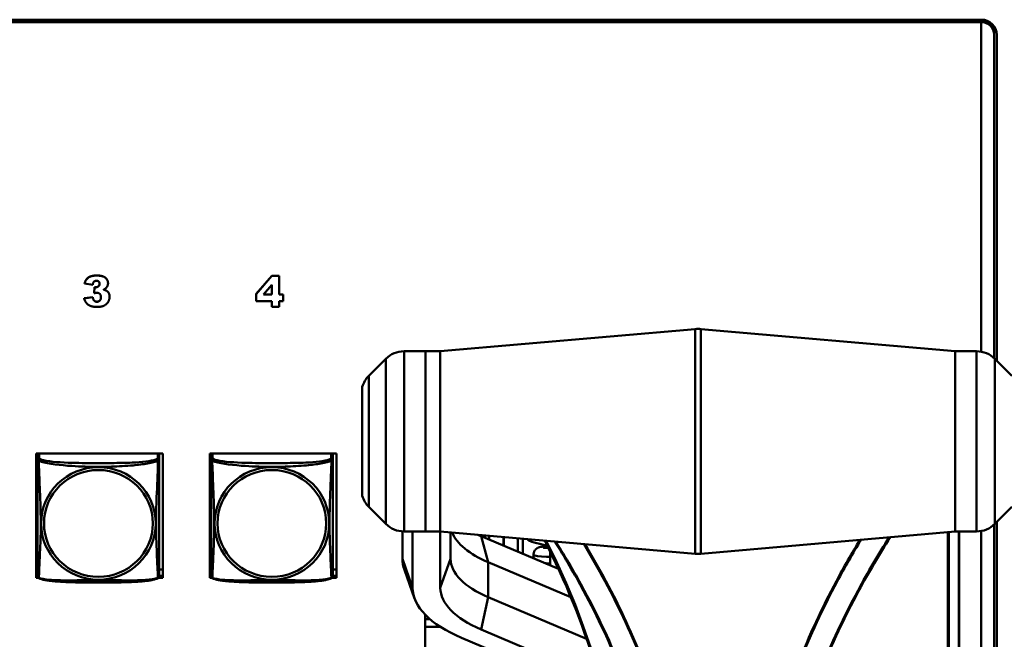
# Model space of a CAD drawing. Header units: inches. Extents: x 0.8 to 72.9, y -7.8 to 49.3.
# Tile 215 of 256: x 62.5 to 66.4, y 8.1 to 10.5. Entities that reach past the tile are written whole.
import ezdxf

# ---------------------------------------------------------------- set-up
doc = ezdxf.new("R2010")
doc.units = ezdxf.units.IN
doc.header["$MEASUREMENT"] = 0
doc.layers.add('Visible Edges(ROSSANSI)', color=7, linetype='Continuous', lineweight=50)
doc.layers.add('Visible Tangent Edges(ROSSANSI)', color=7, linetype='Continuous', lineweight=50)

msp = doc.modelspace()

# ---------------------------------------------------------------- linework, layer by layer
at = {"layer": 'Visible Edges(ROSSANSI)'}
for p, q in [((53.6258, 10.4736), (66.2836, 10.4736)), ((66.2836, 10.4733), (53.6258, 10.4733)), ((66.2836, 10.4676), (53.6258, 10.4676)), ((53.6259, 10.477), (66.2836, 10.477)), ((66.2836, 10.4679), (66.2836, 10.4676)), ((66.2836, 9.1868), (66.2836, 10.4676)), ((66.3336, 10.4418), (66.3336, 10.4242)), ((66.3336, 10.4245), (66.3336, 10.4188)), ((66.3336, 10.4188), (66.3336, 9.1614)), ((66.3436, 10.4181), (66.3436, 9.1515)), ((62.7993, 9.4527), (62.7993, 9.4523)), ((62.7993, 9.4523), (62.8308, 9.4468)), ((62.8904, 9.453), (62.8904, 9.4527)), ((63.4662, 9.4113), (63.5269, 9.4822)), ((63.5269, 9.4818), (63.4662, 9.4109)), ((63.5269, 9.4822), (63.556, 9.4822)), ((63.5269, 9.4822), (63.5269, 9.4818)), ((63.556, 9.4818), (63.5269, 9.4818)), ((63.556, 9.4822), (63.556, 9.4818)), ((63.556, 9.4093), (63.556, 9.4818)), ((62.8362, 9.4143), (62.838, 9.4377)), ((62.838, 9.4374), (62.8362, 9.4139)), ((62.8362, 9.4143), (62.8362, 9.4139)), ((62.838, 9.4377), (62.838, 9.4374)), ((63.4948, 9.4093), (63.5269, 9.4465)), ((63.5269, 9.4465), (63.5269, 9.4093)), ((62.7974, 9.3944), (62.8308, 9.3987)), ((62.8308, 9.3983), (62.7974, 9.394)), ((62.7974, 9.3944), (62.7974, 9.394)), ((62.8308, 9.3987), (62.8308, 9.3983)), ((62.8965, 9.4008), (62.8965, 9.4004)), ((63.4662, 9.4113), (63.4662, 9.4109)), ((63.4662, 9.4109), (63.4662, 9.3839)), ((63.4662, 9.3839), (63.5269, 9.3839)), ((63.5269, 9.4093), (63.4948, 9.4093)), ((63.4951, 9.4097), (63.5269, 9.4097)), ((63.5269, 9.3839), (63.5269, 9.3619)), ((63.556, 9.4097), (63.571, 9.4097)), ((63.571, 9.4093), (63.556, 9.4093)), ((63.556, 9.3839), (63.571, 9.3839)), ((63.556, 9.3619), (63.556, 9.3839)), ((63.571, 9.4097), (63.571, 9.4093)), ((63.571, 9.3839), (63.571, 9.4093)), ((63.5269, 9.3619), (63.556, 9.3619)), ((64.1816, 9.1885), (65.1723, 9.2749)), ((66.1816, 9.1885), (65.194, 9.2749)), ((64.1241, 9.1885), (64.0405, 9.1885)), ((64.1241, 8.4885), (64.1241, 9.1885)), ((64.1241, 8.4885), (64.1241, 9.1885)), ((64.1816, 9.1885), (64.1241, 9.1885)), ((64.1816, 9.1885), (64.1816, 8.4885)), ((64.1816, 8.4885), (64.1816, 9.1885)), ((66.1816, 9.1885), (66.1816, 8.4885)), ((66.1816, 9.1885), (66.1816, 8.4885)), ((66.1816, 9.1885), (66.2652, 9.1885)), ((63.9034, 9.0928), (63.9698, 9.1592)), ((66.4023, 9.0928), (66.3359, 9.1592)), ((63.8783, 9.0506), (63.8783, 8.6263)), ((62.6113, 8.3083), (62.6113, 8.7908)), ((62.6113, 8.7908), (63.1028, 8.7908)), ((62.6168, 8.7861), (62.6168, 8.7908)), ((62.6168, 8.786), (62.6168, 8.7683)), ((63.0893, 8.7908), (63.0893, 8.786)), ((63.0893, 8.7683), (63.0893, 8.786)), ((63.1028, 8.7908), (63.1028, 8.3083)), ((63.2863, 8.3083), (63.2863, 8.7908)), ((63.2863, 8.7908), (63.7778, 8.7908)), ((63.2908, 8.7861), (63.2908, 8.7908)), ((63.2908, 8.786), (63.2908, 8.7683)), ((63.7633, 8.7908), (63.7633, 8.786)), ((63.7633, 8.7683), (63.7633, 8.786)), ((63.7778, 8.7908), (63.7778, 8.3083)), ((63.9034, 8.5842), (63.9698, 8.5178)), ((66.4023, 8.5842), (66.3359, 8.5178)), ((66.3336, 8.5156), (66.3336, 5.4657)), ((66.3436, 8.5255), (66.3436, 5.465)), ((64.0341, 8.3827), (64.0341, 8.4887)), ((64.1241, 8.4885), (64.0405, 8.4885)), ((64.0741, 8.2695), (64.0741, 8.4885)), ((64.1816, 8.4885), (64.1241, 8.4885)), ((64.1816, 8.4885), (65.1723, 8.4021)), ((64.1816, 8.2695), (64.1816, 8.4885)), ((64.2216, 8.3827), (64.2216, 8.485)), ((64.6408, 8.3427), (64.3397, 8.4702)), ((64.3477, 8.474), (64.3477, 8.4668)), ((64.4286, 8.4669), (64.4285, 8.4326)), ((64.4822, 8.4099), (64.4822, 8.4623)), ((64.5022, 8.4014), (64.5022, 8.4605)), ((66.1816, 8.4885), (65.194, 8.4021)), ((66.1816, 8.4885), (66.2652, 8.4885)), ((66.1977, 5.4792), (66.1977, 8.4885)), ((66.2836, 5.5145), (66.2836, 8.4902)), ((64.6082, 8.4111), (64.6082, 8.3565)), ((62.6168, 8.3412), (62.6113, 8.3412)), ((63.1028, 8.3412), (63.0893, 8.3412)), ((63.2908, 8.3412), (63.2863, 8.3412)), ((63.7778, 8.3412), (63.7633, 8.3412)), ((64.6884, 8.2332), (64.368, 8.3689)), ((62.6168, 8.3156), (62.6113, 8.3156)), ((62.6113, 8.3143), (62.6169, 8.3143)), ((62.6196, 8.3083), (62.6113, 8.3083)), ((63.1028, 8.3083), (63.0865, 8.3083)), ((63.0892, 8.3143), (63.1028, 8.3143)), ((63.1028, 8.3156), (63.0893, 8.3156)), ((63.2908, 8.3156), (63.2863, 8.3156)), ((63.2863, 8.3143), (63.2909, 8.3143)), ((63.2936, 8.3083), (63.2863, 8.3083)), ((63.7778, 8.3083), (63.7605, 8.3083)), ((63.7632, 8.3143), (63.7778, 8.3143)), ((63.7778, 8.3156), (63.7633, 8.3156)), ((64.0814, 8.2285), (64.0418, 8.3392)), ((64.7496, 8.0714), (64.368, 8.233)), ((64.1232, 5.6464), (64.1232, 8.1648)), ((64.1415, 8.1477), (64.1232, 8.1477)), ((64.1232, 8.1477), (64.1415, 8.1477)), ((64.1232, 8.1182), (64.1815, 8.1182)), ((64.1815, 8.1182), (64.1232, 8.1182)), ((64.8192, 7.8404), (64.2637, 8.0756)), ((64.7995, 7.9131), (64.3397, 8.1078))]:
    msp.add_line(p, q, dxfattribs=at)
for centre, radius, start, end in [((65.1832, 9.1504), 0.125, 85, 94.9843), ((64.0405, 9.0885), 0.1, 90, 135), ((66.2652, 9.0885), 0.1, 45, 90), ((63.9741, 9.0221), 0.1, 135, 163.4033), ((63.9741, 8.6549), 0.1, 196.5967, 225), ((64.0405, 8.5885), 0.1, 225, 270), ((66.2652, 8.5885), 0.1, 270, 315), ((65.1832, 8.5266), 0.125, 265.0157, 275), ((62.6306, 8.3153), 0.0138, 180, 189.1496), ((63.0755, 8.3153), 0.0138, 350.8504, 360), ((63.3046, 8.3153), 0.0138, 180, 189.1496), ((63.7495, 8.3153), 0.0138, 350.8504, 360)]:
    msp.add_arc(centre, radius, start, end, dxfattribs=at)
for centre, major_axis, ratio, start_param, end_param in [((66.2836, 10.4181), (0.06, 0), 0.981793, 0, 1.570796), ((66.2836, 10.4245), (0.05, 0), 0.981793, 0, 1.570796), ((66.2836, 10.4242), (0.05, 0), 0.981793, 0, 1.570796), ((66.2836, 10.4188), (0.05, 0), 0.981793, 0, 1.570796), ((66.2836, 10.4418), (0.05, 0), 0.981793, 0, 0.21464), ((62.6227, 8.786), (-0.00591, 0), 0.981793, 5.305178, 6.283185), ((63.0834, 8.786), (0.00591, 0), 0.981793, 0, 0.978007), ((63.2967, 8.786), (-0.00591, 0), 0.981793, 5.305178, 6.283185), ((63.7574, 8.786), (0.00591, 0), 0.981793, 0, 0.978007), ((64.7216, 8.5186), (-0.5, 0), 0.423409, 0.162128, 0.785398), ((64.7216, 8.6318), (-0.54, 0), 0.423409, 0.751041, 0.785398), ((64.7332, 8.4672), (-0.219, 0), 0.189952, 0.196178, 0.896521), ((64.7216, 8.3827), (-0.6875, 0), 0.423409, 0, 0.150122), ((64.7216, 8.3827), (-0.5, 0), 0.423409, 0, 0.785398), ((64.7216, 8.2695), (-0.6475, 0), 0.423409, 0, 0.785398), ((64.7216, 8.2695), (-0.54, 0), 0.423409, 0, 0.785398)]:
    msp.add_ellipse(centre, major_axis=major_axis, ratio=ratio, start_param=start_param, end_param=end_param, dxfattribs=at)
for points in [[(62.7993, 9.4527), (62.8032, 9.4674), (62.8255, 9.4832), (62.8459, 9.4832)], [(62.8459, 9.4828), (62.8255, 9.4828), (62.8032, 9.4671), (62.7993, 9.4523)], [(62.8308, 9.4468), (62.8321, 9.4555), (62.8395, 9.4625), (62.8453, 9.4625)], [(62.8576, 9.4507), (62.8576, 9.4451), (62.8488, 9.4369), (62.8422, 9.4369)], [(62.8453, 9.4625), (62.851, 9.4625), (62.8576, 9.4561), (62.8576, 9.4507)], [(62.8459, 9.4832), (62.8695, 9.4832), (62.8904, 9.466), (62.8904, 9.453)], [(62.8904, 9.4527), (62.8904, 9.4656), (62.8695, 9.4828), (62.8459, 9.4828)], [(62.8732, 9.4279), (62.8818, 9.4326), (62.8904, 9.445), (62.8904, 9.4527)], [(62.8362, 9.4139), (62.843, 9.4158), (62.847, 9.4158)], [(62.838, 9.4377), (62.8407, 9.4373), (62.8422, 9.4373)], [(62.8422, 9.4369), (62.8407, 9.4369), (62.838, 9.4374)], [(62.847, 9.4158), (62.8544, 9.4158), (62.8629, 9.4069), (62.8629, 9.3986)], [(62.8839, 9.424), (62.8802, 9.4262), (62.8732, 9.4279)], [(62.8737, 9.4282), (62.8803, 9.4265), (62.8839, 9.4244)], [(62.8839, 9.4244), (62.8899, 9.4207), (62.8965, 9.4089), (62.8965, 9.4008)], [(62.8965, 9.4004), (62.8965, 9.4086), (62.8899, 9.4203), (62.8839, 9.424)], [(62.7974, 9.394), (62.8006, 9.383), (62.8129, 9.3685), (62.8318, 9.3609), (62.8481, 9.3609)], [(62.8308, 9.3987), (62.8328, 9.3889), (62.841, 9.3813), (62.8473, 9.3813)], [(62.8473, 9.3809), (62.841, 9.3809), (62.8328, 9.3885), (62.8308, 9.3983)], [(62.8629, 9.3986), (62.8629, 9.3905), (62.854, 9.3809), (62.8473, 9.3809)], [(62.8481, 9.3609), (62.865, 9.3609), (62.8855, 9.3711), (62.8965, 9.3901), (62.8965, 9.4004)]]:
    msp.add_open_spline(points, degree=2, dxfattribs=at)
for points, degree, knots in [([(62.8422, 9.4373), (62.8488, 9.4373), (62.8575, 9.4454), (62.8576, 9.4509)], 2, [0, 0, 0, 1, 1.983886, 1.983886, 1.983886]), ([(62.8473, 9.3813), (62.854, 9.3813), (62.8628, 9.3908), (62.8629, 9.3988)], 2, [0, 0, 0, 1, 1.988455, 1.988455, 1.988455]), ([(62.6168, 8.7683), (62.6168, 8.7658), (62.6168, 8.7611), (62.6168, 8.755), (62.6168, 8.7437), (62.6168, 8.7274), (62.6168, 8.7095), (62.6168, 8.6917), (62.6168, 8.6725), (62.6168, 8.6533), (62.6168, 8.6262), (62.6168, 8.599), (62.6168, 8.5722), (62.6168, 8.5555), (62.6168, 8.5388), (62.6168, 8.5222), (62.6168, 8.489), (62.6168, 8.4558), (62.6168, 8.4236), (62.6168, 8.3834), (62.6168, 8.343), (62.6168, 8.3244), (62.6168, 8.3186), (62.6168, 8.3154), (62.6168, 8.3154)], 3, [0.325731, 0.325731, 0.325731, 0.325731, 0.404774, 0.404774, 0.404774, 0.550532, 0.550532, 0.550532, 0.69629, 0.69629, 0.69629, 0.902598, 0.902598, 0.902598, 1.03154, 1.03154, 1.03154, 1.289425, 1.289425, 1.289425, 1.610774, 1.610774, 1.610774, 1.710218, 1.710218, 1.710218, 1.710218]), ([(63.0893, 8.3154), (63.0893, 8.3154), (63.0893, 8.3162), (63.0893, 8.3179), (63.0893, 8.3226), (63.0893, 8.3335), (63.0893, 8.3473), (63.0893, 8.3612), (63.0893, 8.3777), (63.0893, 8.3951), (63.0893, 8.4198), (63.0893, 8.4462), (63.0893, 8.4726), (63.0893, 8.489), (63.0893, 8.5056), (63.0893, 8.5222), (63.0893, 8.5555), (63.0893, 8.5887), (63.0893, 8.6227), (63.0893, 8.665), (63.0893, 8.7108), (63.0893, 8.7424), (63.0893, 8.7549), (63.0893, 8.7642), (63.0893, 8.7683)], 3, [0.352862, 0.352862, 0.352862, 0.352862, 0.404774, 0.404774, 0.404774, 0.550532, 0.550532, 0.550532, 0.69629, 0.69629, 0.69629, 0.902598, 0.902598, 0.902598, 1.03154, 1.03154, 1.03154, 1.289425, 1.289425, 1.289425, 1.610774, 1.610774, 1.610774, 1.73735, 1.73735, 1.73735, 1.73735]), ([(63.2908, 8.7683), (63.2908, 8.7658), (63.2908, 8.7611), (63.2908, 8.755), (63.2908, 8.7437), (63.2908, 8.7274), (63.2908, 8.7095), (63.2908, 8.6917), (63.2908, 8.6725), (63.2908, 8.6533), (63.2908, 8.6262), (63.2908, 8.599), (63.2908, 8.5722), (63.2908, 8.5555), (63.2908, 8.5388), (63.2908, 8.5222), (63.2908, 8.489), (63.2908, 8.4558), (63.2908, 8.4236), (63.2908, 8.3834), (63.2908, 8.343), (63.2908, 8.3244), (63.2908, 8.3186), (63.2908, 8.3154), (63.2908, 8.3154)], 3, [0.325731, 0.325731, 0.325731, 0.325731, 0.404774, 0.404774, 0.404774, 0.550532, 0.550532, 0.550532, 0.69629, 0.69629, 0.69629, 0.902598, 0.902598, 0.902598, 1.03154, 1.03154, 1.03154, 1.289425, 1.289425, 1.289425, 1.610774, 1.610774, 1.610774, 1.710218, 1.710218, 1.710218, 1.710218]), ([(63.7633, 8.3154), (63.7633, 8.3154), (63.7633, 8.3162), (63.7633, 8.3179), (63.7633, 8.3226), (63.7633, 8.3335), (63.7633, 8.3473), (63.7633, 8.3612), (63.7633, 8.3777), (63.7633, 8.3951), (63.7633, 8.4198), (63.7633, 8.4462), (63.7633, 8.4726), (63.7633, 8.489), (63.7633, 8.5056), (63.7633, 8.5222), (63.7633, 8.5555), (63.7633, 8.5887), (63.7633, 8.6227), (63.7633, 8.665), (63.7633, 8.7108), (63.7633, 8.7424), (63.7633, 8.7549), (63.7633, 8.7642), (63.7633, 8.7683)], 3, [0.352862, 0.352862, 0.352862, 0.352862, 0.404774, 0.404774, 0.404774, 0.550532, 0.550532, 0.550532, 0.69629, 0.69629, 0.69629, 0.902598, 0.902598, 0.902598, 1.03154, 1.03154, 1.03154, 1.289425, 1.289425, 1.289425, 1.610774, 1.610774, 1.610774, 1.73735, 1.73735, 1.73735, 1.73735]), ([(64.5986, 8.4305), (64.5909, 8.4304), (64.5845, 8.43), (64.5761, 8.4292), (64.5734, 8.4288), (64.5685, 8.4278), (64.5664, 8.4275), (64.5618, 8.4256), (64.5607, 8.4251), (64.5576, 8.4234), (64.5553, 8.4221), (64.5504, 8.4172), (64.548, 8.4144), (64.5447, 8.4072), (64.5436, 8.4035), (64.5431, 8.3963), (64.5434, 8.3929), (64.545, 8.3869), (64.5461, 8.3844), (64.5473, 8.3823)], 3, [25.7101671, 25.7101671, 25.7101671, 25.7101671, 25.9555289, 25.9555289, 26.0886242, 26.0886242, 26.1845592, 26.1845592, 26.2098336, 26.2098336, 26.2444039, 26.2444039, 26.2685767, 26.2685767, 26.2855642, 26.2855642, 26.2999061, 26.2999061, 26.3137429, 26.3137429, 26.3137429, 26.3137429]), ([(64.5872, 8.4531), (64.667, 8.2971), (64.7333, 8.1326), (64.8411, 7.7775), (64.8795, 7.586), (64.9178, 7.2024), (64.9178, 7.0103), (64.8795, 6.6365), (64.8412, 6.4548), (64.7284, 6.1119), (64.6539, 5.9507), (64.5635, 5.8044)], 3, [4.139315, 4.139315, 4.139315, 4.139315, 4.35575, 4.35575, 4.593509, 4.593509, 4.831269, 4.831269, 5.069028, 5.069028, 5.306788, 5.306788, 5.306788, 5.306788]), ([(64.5823, 8.4256), (64.5823, 8.4256), (64.5825, 8.4255), (64.584, 8.4253), (64.5864, 8.4251), (64.5928, 8.4246), (64.5969, 8.4245), (64.6017, 8.4244)], 3, [26.4919529, 26.4919529, 26.4919529, 26.4919529, 26.5471177, 26.5471177, 26.7164297, 26.7164297, 26.8880276, 26.8880276, 26.8880276, 26.8880276]), ([(64.5886, 8.3648), (64.5897, 8.3648), (64.5908, 8.3647), (64.5968, 8.3645), (64.6022, 8.3643), (64.6082, 8.3643)], 3, [26.7527059, 26.7527059, 26.7527059, 26.7527059, 26.7930592, 26.7930592, 26.9634403, 26.9634403, 26.9634403, 26.9634403]), ([(62.621, 8.3073), (62.6205, 8.3075), (62.6199, 8.3079), (62.619, 8.3087), (62.6187, 8.3092), (62.618, 8.3101), (62.6178, 8.3105), (62.6174, 8.3114), (62.6173, 8.3118), (62.6171, 8.3125), (62.6171, 8.3128), (62.617, 8.3132)], 3, [0.02273771, 0.02273771, 0.02273771, 0.02273771, 0.02954865, 0.02954865, 0.03635958, 0.03635958, 0.04317052, 0.04317052, 0.04998146, 0.04998146, 0.0567924, 0.0567924, 0.0567924, 0.0567924]), ([(63.0851, 8.3073), (63.0817, 8.3055), (63.0782, 8.3042), (63.0702, 8.3018), (63.0657, 8.3007), (63.0562, 8.2988), (63.0512, 8.298), (63.0401, 8.2964), (63.0339, 8.2957), (63.02, 8.2943), (63.0122, 8.2937), (62.9944, 8.2925), (62.9842, 8.292), (62.9593, 8.291), (62.9446, 8.2907), (62.9129, 8.2902), (62.8959, 8.2901), (62.8619, 8.2901), (62.8449, 8.2901), (62.8109, 8.2901), (62.7938, 8.2902), (62.7598, 8.2907), (62.7427, 8.2911), (62.7125, 8.2924), (62.6993, 8.2932), (62.6784, 8.295), (62.6703, 8.2959), (62.6567, 8.2977), (62.651, 8.2986), (62.6409, 8.3006), (62.6365, 8.3016), (62.6282, 8.3041), (62.6245, 8.3054), (62.621, 8.3073)], 3, [-1.678204, -1.678204, -1.678204, -1.678204, -1.629815, -1.629815, -1.580861, -1.580861, -1.532583, -1.532583, -1.479316, -1.479316, -1.416961, -1.416961, -1.337799, -1.337799, -1.226353, -1.226353, -1.09702, -1.09702, -0.967687, -0.967687, -0.838354, -0.838354, -0.709022, -0.709022, -0.60577, -0.60577, -0.53827, -0.53827, -0.483941, -0.483941, -0.435529, -0.435529, -0.384876, -0.384876, -0.384876, -0.384876]), ([(63.0851, 8.3073), (63.0856, 8.3075), (63.0862, 8.3079), (63.0871, 8.3087), (63.0874, 8.3092), (63.088, 8.3101), (63.0883, 8.3105), (63.0886, 8.3114), (63.0888, 8.3118), (63.089, 8.3125), (63.089, 8.3128), (63.0891, 8.3132)], 3, [0.02273771, 0.02273771, 0.02273771, 0.02273771, 0.02954865, 0.02954865, 0.03635958, 0.03635958, 0.04317052, 0.04317052, 0.04998146, 0.04998146, 0.0567924, 0.0567924, 0.0567924, 0.0567924]), ([(63.295, 8.3073), (63.2945, 8.3075), (63.2939, 8.3079), (63.293, 8.3087), (63.2927, 8.3092), (63.292, 8.3101), (63.2918, 8.3105), (63.2914, 8.3114), (63.2913, 8.3118), (63.2911, 8.3125), (63.2911, 8.3128), (63.291, 8.3132)], 3, [0.02273771, 0.02273771, 0.02273771, 0.02273771, 0.02954865, 0.02954865, 0.03635958, 0.03635958, 0.04317052, 0.04317052, 0.04998146, 0.04998146, 0.0567924, 0.0567924, 0.0567924, 0.0567924]), ([(63.7591, 8.3073), (63.7557, 8.3055), (63.7522, 8.3042), (63.7442, 8.3018), (63.7397, 8.3007), (63.7302, 8.2988), (63.7252, 8.298), (63.7141, 8.2964), (63.7079, 8.2957), (63.694, 8.2943), (63.6862, 8.2937), (63.6684, 8.2925), (63.6582, 8.292), (63.6333, 8.291), (63.6186, 8.2907), (63.5869, 8.2902), (63.5699, 8.2901), (63.5359, 8.2901), (63.5189, 8.2901), (63.4849, 8.2901), (63.4678, 8.2902), (63.4338, 8.2907), (63.4167, 8.2911), (63.3865, 8.2924), (63.3733, 8.2932), (63.3524, 8.295), (63.3443, 8.2959), (63.3307, 8.2977), (63.325, 8.2986), (63.3149, 8.3006), (63.3105, 8.3016), (63.3022, 8.3041), (63.2985, 8.3054), (63.295, 8.3073)], 3, [-1.678204, -1.678204, -1.678204, -1.678204, -1.629815, -1.629815, -1.580861, -1.580861, -1.532583, -1.532583, -1.479316, -1.479316, -1.416961, -1.416961, -1.337799, -1.337799, -1.226353, -1.226353, -1.09702, -1.09702, -0.967687, -0.967687, -0.838354, -0.838354, -0.709022, -0.709022, -0.60577, -0.60577, -0.53827, -0.53827, -0.483941, -0.483941, -0.435529, -0.435529, -0.384876, -0.384876, -0.384876, -0.384876]), ([(63.7591, 8.3073), (63.7596, 8.3075), (63.7602, 8.3079), (63.7611, 8.3087), (63.7614, 8.3092), (63.762, 8.3101), (63.7623, 8.3105), (63.7626, 8.3114), (63.7628, 8.3118), (63.763, 8.3125), (63.763, 8.3128), (63.7631, 8.3132)], 3, [0.02273771, 0.02273771, 0.02273771, 0.02273771, 0.02954865, 0.02954865, 0.03635958, 0.03635958, 0.04317052, 0.04317052, 0.04998146, 0.04998146, 0.0567924, 0.0567924, 0.0567924, 0.0567924])]:
    msp.add_open_spline(points, degree=degree, knots=knots, dxfattribs=at)
at = {"layer": 'Visible Tangent Edges(ROSSANSI)'}
for p, q in [((66.2836, 10.477), (66.2836, 10.4733)), ((66.2836, 10.4679), (66.2836, 10.4736)), ((62.8459, 9.4832), (62.8459, 9.4828)), ((62.8422, 9.4373), (62.8422, 9.4369)), ((62.8839, 9.4244), (62.8839, 9.424)), ((62.8473, 9.3813), (62.8473, 9.3809)), ((65.1723, 8.4021), (65.1723, 9.2749)), ((65.194, 9.2749), (65.194, 8.4021)), ((64.0405, 9.1885), (64.0405, 8.4885)), ((66.2652, 8.4885), (66.2652, 9.1885)), ((63.9698, 8.5178), (63.9698, 9.1592)), ((66.3359, 9.1592), (66.3359, 8.5178)), ((63.9034, 9.0928), (63.9034, 8.5842)), ((62.6227, 8.7741), (62.6227, 8.7908)), ((63.0834, 8.7908), (63.0834, 8.7741)), ((63.2967, 8.7741), (63.2967, 8.7908)), ((63.7574, 8.7908), (63.7574, 8.7741)), ((64.368, 8.3689), (64.3397, 8.4702)), ((64.3489, 8.4663), (64.3489, 8.4739)), ((64.3548, 8.4734), (64.3548, 8.4638)), ((64.3719, 8.4566), (64.3719, 8.4719)), ((64.4269, 8.4671), (64.4268, 8.4333)), ((66.154, 8.4861), (66.154, 5.5657)), ((66.1573, 5.5664), (66.1573, 8.4864)), ((66.1965, 8.4885), (66.1965, 5.4783)), ((64.0341, 8.3827), (64.0741, 8.2695)), ((64.1816, 8.2695), (64.2216, 8.3827)), ((64.368, 8.233), (64.368, 8.3689)), ((64.3397, 8.1078), (64.368, 8.233))]:
    msp.add_line(p, q, dxfattribs=at)
for centre, major_axis, ratio, start_param, end_param in [((62.6227, 8.7683), (-0.00591, 0), 0.981793, 4.712389, 6.283185), ((63.0834, 8.7683), (0.00591, 0), 0.981793, 0, 1.570796), ((63.2967, 8.7683), (-0.00591, 0), 0.981793, 4.712389, 6.283185), ((63.7574, 8.7683), (0.00591, 0), 0.981793, 0, 1.570796), ((62.871, 7.3645), (-0.674, 2.3654), 0.816901, 3.782392, 4.94829)]:
    msp.add_ellipse(centre, major_axis=major_axis, ratio=ratio, start_param=start_param, end_param=end_param, dxfattribs=at)
for centre, major_axis in [((62.853, 8.5196), (-0.2227, 0)), ((62.853, 8.5198), (-0.2113, 0)), ((63.527, 8.5196), (-0.2227, 0)), ((63.527, 8.5198), (-0.2113, 0))]:
    msp.add_ellipse(centre, major_axis=major_axis, ratio=0.981793, dxfattribs=at)
for points, knots in [([(62.6168, 8.7683), (62.6168, 8.768), (62.6168, 8.7678), (62.6169, 8.7673), (62.6169, 8.7672), (62.6171, 8.7669), (62.6171, 8.7667), (62.6173, 8.7665), (62.6174, 8.7664), (62.6176, 8.7662), (62.6178, 8.766), (62.6183, 8.7654), (62.6188, 8.765), (62.62, 8.7641), (62.6206, 8.7636), (62.6214, 8.763)], [-0.0844808, -0.0844808, -0.0844808, -0.0844808, -0.06943799, -0.06943799, -0.05587828, -0.05587828, -0.04740346, -0.04740346, -0.04210669, -0.04210669, -0.03151317, -0.03151317, -0.01456352, -0.01456352, 0.00026741, 0.00026741, 0.00026741, 0.00026741]), ([(62.6214, 8.763), (62.6212, 8.7642), (62.621, 8.7652), (62.621, 8.7672), (62.621, 8.7681), (62.6212, 8.7694), (62.6213, 8.7698), (62.6215, 8.7705), (62.6215, 8.7707), (62.6217, 8.7712), (62.6218, 8.7715), (62.622, 8.7722), (62.6222, 8.7726), (62.6225, 8.7734), (62.6226, 8.7737), (62.6227, 8.7741)], [-0.00026741, -0.00026741, -0.00026741, -0.00026741, 0.01456352, 0.01456352, 0.03151317, 0.03151317, 0.04210669, 0.04210669, 0.04740346, 0.04740346, 0.05587828, 0.05587828, 0.06943799, 0.06943799, 0.0844808, 0.0844808, 0.0844808, 0.0844808]), ([(62.6214, 8.3081), (62.6215, 8.3097), (62.6216, 8.312), (62.6218, 8.3149), (62.6229, 8.3347), (62.625, 8.3778), (62.6267, 8.4193), (62.6281, 8.4527), (62.6291, 8.4862), (62.6291, 8.5196), (62.6291, 8.5364), (62.6288, 8.5531), (62.6284, 8.5701), (62.6277, 8.5973), (62.6266, 8.6254), (62.6254, 8.654), (62.6246, 8.6742), (62.6237, 8.6946), (62.623, 8.7139), (62.6223, 8.733), (62.6217, 8.7507), (62.6214, 8.763)], [-1.657319, -1.657319, -1.657319, -1.657319, -1.610774, -1.610774, -1.610774, -1.289425, -1.289425, -1.289425, -1.03154, -1.03154, -1.03154, -0.902598, -0.902598, -0.902598, -0.69629, -0.69629, -0.69629, -0.550532, -0.550532, -0.550532, -0.405761, -0.405761, -0.405761, -0.405761]), ([(62.6214, 8.763), (62.6242, 8.7617), (62.6277, 8.7605), (62.6317, 8.7593), (62.6593, 8.7509), (62.7063, 8.7458), (62.7499, 8.7429), (62.7848, 8.7406), (62.819, 8.7395), (62.853, 8.7395), (62.8701, 8.7395), (62.8871, 8.7398), (62.9043, 8.7404), (62.9318, 8.7412), (62.9599, 8.7428), (62.9876, 8.7454), (63.0071, 8.7472), (63.0265, 8.7495), (63.0438, 8.7524), (63.061, 8.7554), (63.0759, 8.759), (63.0847, 8.763)], [-1.657319, -1.657319, -1.657319, -1.657319, -1.610774, -1.610774, -1.610774, -1.289425, -1.289425, -1.289425, -1.03154, -1.03154, -1.03154, -0.902598, -0.902598, -0.902598, -0.69629, -0.69629, -0.69629, -0.550532, -0.550532, -0.550532, -0.405761, -0.405761, -0.405761, -0.405761]), ([(63.0834, 8.7741), (63.0828, 8.7721), (63.0801, 8.7702), (63.0757, 8.7684), (63.0675, 8.7651), (63.0536, 8.7623), (63.0375, 8.7603), (63.0213, 8.7583), (63.0031, 8.757), (62.9845, 8.7561), (62.9582, 8.7549), (62.9309, 8.7545), (62.9038, 8.7543), (62.8869, 8.7542), (62.87, 8.7542), (62.853, 8.7542), (62.8192, 8.7542), (62.7853, 8.7542), (62.7516, 8.7551), (62.7096, 8.7562), (62.6657, 8.7588), (62.6402, 8.7653), (62.6301, 8.7679), (62.6237, 8.771), (62.6227, 8.7741)], [0.325731, 0.325731, 0.325731, 0.325731, 0.404774, 0.404774, 0.404774, 0.550532, 0.550532, 0.550532, 0.69629, 0.69629, 0.69629, 0.902598, 0.902598, 0.902598, 1.03154, 1.03154, 1.03154, 1.289425, 1.289425, 1.289425, 1.610774, 1.610774, 1.610774, 1.73735, 1.73735, 1.73735, 1.73735]), ([(63.0847, 8.763), (63.0846, 8.7591), (63.0845, 8.7545), (63.0843, 8.7495), (63.0832, 8.7151), (63.0811, 8.6659), (63.0794, 8.622), (63.078, 8.5867), (63.077, 8.5531), (63.077, 8.5196), (63.077, 8.5029), (63.0773, 8.4862), (63.0777, 8.4695), (63.0784, 8.4427), (63.0795, 8.4155), (63.0807, 8.3898), (63.0815, 8.3716), (63.0824, 8.354), (63.0831, 8.3393), (63.0838, 8.3247), (63.0844, 8.3131), (63.0847, 8.3081)], [-1.657319, -1.657319, -1.657319, -1.657319, -1.610774, -1.610774, -1.610774, -1.289425, -1.289425, -1.289425, -1.03154, -1.03154, -1.03154, -0.902598, -0.902598, -0.902598, -0.69629, -0.69629, -0.69629, -0.550532, -0.550532, -0.550532, -0.405761, -0.405761, -0.405761, -0.405761]), ([(63.0834, 8.7741), (63.0834, 8.7737), (63.0836, 8.7734), (63.0839, 8.7726), (63.0841, 8.7722), (63.0843, 8.7715), (63.0844, 8.7712), (63.0846, 8.7707), (63.0846, 8.7705), (63.0848, 8.7698), (63.0849, 8.7694), (63.0851, 8.7681), (63.0851, 8.7672), (63.085, 8.7652), (63.0849, 8.7642), (63.0847, 8.763)], [-0.0844808, -0.0844808, -0.0844808, -0.0844808, -0.06943799, -0.06943799, -0.05587828, -0.05587828, -0.04740346, -0.04740346, -0.04210669, -0.04210669, -0.03151317, -0.03151317, -0.01456352, -0.01456352, 0.00026741, 0.00026741, 0.00026741, 0.00026741]), ([(63.0847, 8.763), (63.0855, 8.7636), (63.0861, 8.7641), (63.0873, 8.765), (63.0877, 8.7654), (63.0883, 8.766), (63.0885, 8.7662), (63.0887, 8.7664), (63.0888, 8.7665), (63.0889, 8.7667), (63.089, 8.7669), (63.0892, 8.7672), (63.0892, 8.7673), (63.0893, 8.7678), (63.0893, 8.768), (63.0893, 8.7683)], [-0.00026741, -0.00026741, -0.00026741, -0.00026741, 0.01456352, 0.01456352, 0.03151317, 0.03151317, 0.04210669, 0.04210669, 0.04740346, 0.04740346, 0.05587828, 0.05587828, 0.06943799, 0.06943799, 0.0844808, 0.0844808, 0.0844808, 0.0844808]), ([(63.2908, 8.7683), (63.2908, 8.768), (63.2908, 8.7678), (63.2909, 8.7673), (63.2909, 8.7672), (63.2911, 8.7669), (63.2911, 8.7667), (63.2913, 8.7665), (63.2914, 8.7664), (63.2916, 8.7662), (63.2918, 8.766), (63.2923, 8.7654), (63.2928, 8.765), (63.294, 8.7641), (63.2946, 8.7636), (63.2954, 8.763)], [-0.0844808, -0.0844808, -0.0844808, -0.0844808, -0.06943799, -0.06943799, -0.05587828, -0.05587828, -0.04740346, -0.04740346, -0.04210669, -0.04210669, -0.03151317, -0.03151317, -0.01456352, -0.01456352, 0.00026741, 0.00026741, 0.00026741, 0.00026741]), ([(63.2954, 8.763), (63.2952, 8.7642), (63.295, 8.7652), (63.295, 8.7672), (63.295, 8.7681), (63.2952, 8.7694), (63.2953, 8.7698), (63.2955, 8.7705), (63.2955, 8.7707), (63.2957, 8.7712), (63.2958, 8.7715), (63.296, 8.7722), (63.2962, 8.7726), (63.2965, 8.7734), (63.2966, 8.7737), (63.2967, 8.7741)], [-0.00026741, -0.00026741, -0.00026741, -0.00026741, 0.01456352, 0.01456352, 0.03151317, 0.03151317, 0.04210669, 0.04210669, 0.04740346, 0.04740346, 0.05587828, 0.05587828, 0.06943799, 0.06943799, 0.0844808, 0.0844808, 0.0844808, 0.0844808]), ([(63.2954, 8.3081), (63.2955, 8.3097), (63.2956, 8.312), (63.2958, 8.3149), (63.2969, 8.3347), (63.299, 8.3778), (63.3007, 8.4193), (63.3021, 8.4527), (63.3031, 8.4862), (63.3031, 8.5196), (63.3031, 8.5364), (63.3028, 8.5531), (63.3024, 8.5701), (63.3017, 8.5973), (63.3006, 8.6254), (63.2994, 8.654), (63.2986, 8.6742), (63.2977, 8.6946), (63.297, 8.7139), (63.2963, 8.733), (63.2957, 8.7507), (63.2954, 8.763)], [-1.657319, -1.657319, -1.657319, -1.657319, -1.610774, -1.610774, -1.610774, -1.289425, -1.289425, -1.289425, -1.03154, -1.03154, -1.03154, -0.902598, -0.902598, -0.902598, -0.69629, -0.69629, -0.69629, -0.550532, -0.550532, -0.550532, -0.405761, -0.405761, -0.405761, -0.405761]), ([(63.2954, 8.763), (63.2982, 8.7617), (63.3017, 8.7605), (63.3057, 8.7593), (63.3333, 8.7509), (63.3803, 8.7458), (63.4239, 8.7429), (63.4588, 8.7406), (63.493, 8.7395), (63.527, 8.7395), (63.5441, 8.7395), (63.5611, 8.7398), (63.5783, 8.7404), (63.6058, 8.7412), (63.6339, 8.7428), (63.6616, 8.7454), (63.6811, 8.7472), (63.7005, 8.7495), (63.7178, 8.7524), (63.735, 8.7554), (63.7499, 8.759), (63.7587, 8.763)], [-1.657319, -1.657319, -1.657319, -1.657319, -1.610774, -1.610774, -1.610774, -1.289425, -1.289425, -1.289425, -1.03154, -1.03154, -1.03154, -0.902598, -0.902598, -0.902598, -0.69629, -0.69629, -0.69629, -0.550532, -0.550532, -0.550532, -0.405761, -0.405761, -0.405761, -0.405761]), ([(63.7574, 8.7741), (63.7568, 8.7721), (63.7541, 8.7702), (63.7497, 8.7684), (63.7415, 8.7651), (63.7276, 8.7623), (63.7115, 8.7603), (63.6953, 8.7583), (63.6771, 8.757), (63.6585, 8.7561), (63.6322, 8.7549), (63.6049, 8.7545), (63.5778, 8.7543), (63.5609, 8.7542), (63.544, 8.7542), (63.527, 8.7542), (63.4932, 8.7542), (63.4593, 8.7542), (63.4256, 8.7551), (63.3836, 8.7562), (63.3397, 8.7588), (63.3142, 8.7653), (63.3041, 8.7679), (63.2977, 8.771), (63.2967, 8.7741)], [0.325731, 0.325731, 0.325731, 0.325731, 0.404774, 0.404774, 0.404774, 0.550532, 0.550532, 0.550532, 0.69629, 0.69629, 0.69629, 0.902598, 0.902598, 0.902598, 1.03154, 1.03154, 1.03154, 1.289425, 1.289425, 1.289425, 1.610774, 1.610774, 1.610774, 1.73735, 1.73735, 1.73735, 1.73735]), ([(63.7587, 8.763), (63.7586, 8.7591), (63.7585, 8.7545), (63.7583, 8.7495), (63.7572, 8.7151), (63.7551, 8.6659), (63.7534, 8.622), (63.752, 8.5867), (63.751, 8.5531), (63.751, 8.5196), (63.751, 8.5029), (63.7513, 8.4862), (63.7517, 8.4695), (63.7524, 8.4427), (63.7535, 8.4155), (63.7547, 8.3898), (63.7555, 8.3716), (63.7564, 8.354), (63.7571, 8.3393), (63.7578, 8.3247), (63.7584, 8.3131), (63.7587, 8.3081)], [-1.657319, -1.657319, -1.657319, -1.657319, -1.610774, -1.610774, -1.610774, -1.289425, -1.289425, -1.289425, -1.03154, -1.03154, -1.03154, -0.902598, -0.902598, -0.902598, -0.69629, -0.69629, -0.69629, -0.550532, -0.550532, -0.550532, -0.405761, -0.405761, -0.405761, -0.405761]), ([(63.7574, 8.7741), (63.7574, 8.7737), (63.7576, 8.7734), (63.7579, 8.7726), (63.7581, 8.7722), (63.7583, 8.7715), (63.7584, 8.7712), (63.7586, 8.7707), (63.7586, 8.7705), (63.7588, 8.7698), (63.7589, 8.7694), (63.7591, 8.7681), (63.7591, 8.7672), (63.759, 8.7652), (63.7589, 8.7642), (63.7587, 8.763)], [-0.0844808, -0.0844808, -0.0844808, -0.0844808, -0.06943799, -0.06943799, -0.05587828, -0.05587828, -0.04740346, -0.04740346, -0.04210669, -0.04210669, -0.03151317, -0.03151317, -0.01456352, -0.01456352, 0.00026741, 0.00026741, 0.00026741, 0.00026741]), ([(63.7587, 8.763), (63.7595, 8.7636), (63.7601, 8.7641), (63.7613, 8.765), (63.7617, 8.7654), (63.7623, 8.766), (63.7625, 8.7662), (63.7627, 8.7664), (63.7628, 8.7665), (63.7629, 8.7667), (63.763, 8.7669), (63.7632, 8.7672), (63.7632, 8.7673), (63.7633, 8.7678), (63.7633, 8.768), (63.7633, 8.7683)], [-0.00026741, -0.00026741, -0.00026741, -0.00026741, 0.01456352, 0.01456352, 0.03151317, 0.03151317, 0.04210669, 0.04210669, 0.04740346, 0.04740346, 0.05587828, 0.05587828, 0.06943799, 0.06943799, 0.0844808, 0.0844808, 0.0844808, 0.0844808]), ([(65.8122, 8.4562), (65.7803, 8.4037), (65.7497, 8.3503), (65.6649, 8.1918), (65.6148, 8.0842), (65.5053, 7.8041), (65.4553, 7.6273), (65.4064, 7.3264), (65.3962, 7.2038), (65.3962, 7.0825), (65.3962, 6.9613), (65.4064, 6.8413), (65.4553, 6.5531), (65.5053, 6.3893), (65.6148, 6.1375), (65.6649, 6.0428), (65.7761, 5.8637), (65.837, 5.7793), (65.9605, 5.6286), (66.0222, 5.5613), (66.0865, 5.4978)], [1.508074, 1.508074, 1.508074, 1.508074, 1.983676, 1.983676, 2.890406, 2.890406, 4.274849, 4.274849, 5.21333, 5.21333, 5.21333, 6.151811, 6.151811, 7.536255, 7.536255, 8.442985, 8.442985, 9.34971, 9.34971, 10.161316, 10.161316, 10.161316, 10.161316]), ([(66.0895, 5.5), (66.0252, 5.5635), (65.9635, 5.6306), (65.84, 5.7812), (65.7791, 5.8655), (65.6679, 6.0443), (65.6177, 6.1389), (65.5082, 6.3903), (65.4582, 6.5539), (65.4093, 6.8417), (65.3991, 6.9615), (65.3991, 7.0826), (65.3991, 7.2037), (65.4093, 7.3261), (65.4582, 7.6266), (65.5082, 7.8031), (65.6177, 8.0828), (65.6679, 8.1904), (65.7531, 8.3493), (65.7841, 8.4035), (65.8166, 8.4565)], [-10.161316, -10.161316, -10.161316, -10.161316, -9.34971, -9.34971, -8.442985, -8.442985, -7.536255, -7.536255, -6.151811, -6.151811, -5.21333, -5.21333, -5.21333, -4.274849, -4.274849, -2.890406, -2.890406, -1.983676, -1.983676, -1.501267, -1.501267, -1.501267, -1.501267]), ([(65.926, 8.4661), (65.8832, 8.399), (65.8426, 8.33), (65.7496, 8.1575), (65.7001, 8.0519), (65.5936, 7.7809), (65.5452, 7.6113), (65.4977, 7.3223), (65.4879, 7.2044), (65.4879, 7.0877), (65.4879, 6.9711), (65.4977, 6.8557), (65.5452, 6.5787), (65.5936, 6.4214), (65.7001, 6.1773), (65.7496, 6.0843), (65.8593, 5.9085), (65.9194, 5.8256), (66.037, 5.6828), (66.0931, 5.6213), (66.1514, 5.5629)], [-8.772534, -8.772534, -8.772534, -8.772534, -8.154025, -8.154025, -7.263723, -7.263723, -5.933004, -5.933004, -5.028963, -5.028963, -5.028963, -4.124922, -4.124922, -2.794203, -2.794203, -1.903901, -1.903901, -1.013605, -1.013605, -0.27535, -0.27535, -0.27535, -0.27535]), ([(66.154, 5.5657), (66.0957, 5.624), (66.0395, 5.6854), (65.922, 5.828), (65.8619, 5.9107), (65.7522, 6.0862), (65.7027, 6.1791), (65.5962, 6.4227), (65.5478, 6.5798), (65.5004, 6.8563), (65.4905, 6.9715), (65.4905, 7.088), (65.4905, 7.2045), (65.5004, 7.3222), (65.5478, 7.6107), (65.5962, 7.78), (65.7027, 8.0506), (65.7522, 8.156), (65.8456, 8.3291), (65.8868, 8.3987), (65.9301, 8.4665)], [0.27535, 0.27535, 0.27535, 0.27535, 1.013605, 1.013605, 1.903901, 1.903901, 2.794203, 2.794203, 4.124922, 4.124922, 5.028963, 5.028963, 5.028963, 5.933004, 5.933004, 7.263723, 7.263723, 8.154025, 8.154025, 8.779754, 8.779754, 8.779754, 8.779754]), ([(64.6259, 8.4497), (64.6653, 8.3873), (64.7029, 8.3232), (64.7931, 8.156), (64.8426, 8.0506), (64.9491, 7.78), (64.9975, 7.6107), (65.045, 7.3222), (65.0548, 7.2045), (65.0548, 7.088), (65.0548, 6.9715), (65.045, 6.8563), (64.9975, 6.5798), (64.9491, 6.4227), (64.8426, 6.179), (64.7931, 6.0862), (64.6834, 5.9107), (64.6233, 5.828), (64.5058, 5.6854), (64.4497, 5.624), (64.3914, 5.5657)], [1.271264, 1.271264, 1.271264, 1.271264, 1.845512, 1.845512, 2.735767, 2.735767, 4.066581, 4.066581, 4.970623, 4.970623, 4.970623, 5.874664, 5.874664, 7.205478, 7.205478, 8.095734, 8.095734, 8.985984, 8.985984, 9.724261, 9.724261, 9.724261, 9.724261]), ([(64.3939, 5.5629), (64.4523, 5.6213), (64.5084, 5.6828), (64.6259, 5.8256), (64.686, 5.9085), (64.7957, 6.0843), (64.8453, 6.1773), (64.9518, 6.4214), (65.0002, 6.5787), (65.0476, 6.8557), (65.0575, 6.9711), (65.0575, 7.0877), (65.0575, 7.2044), (65.0476, 7.3223), (65.0002, 7.6113), (64.9518, 7.7809), (64.8453, 8.0519), (64.7957, 8.1575), (64.706, 8.3242), (64.6689, 8.3875), (64.6299, 8.4494)], [-9.724261, -9.724261, -9.724261, -9.724261, -8.985984, -8.985984, -8.095734, -8.095734, -7.205478, -7.205478, -5.874664, -5.874664, -4.970623, -4.970623, -4.970623, -4.066581, -4.066581, -2.735767, -2.735767, -1.845512, -1.845512, -1.278354, -1.278354, -1.278354, -1.278354]), ([(64.7389, 8.4399), (64.7677, 8.3922), (64.7954, 8.3436), (64.8774, 8.1904), (64.9276, 8.0828), (65.0371, 7.8032), (65.0872, 7.6266), (65.1361, 7.3261), (65.1463, 7.2037), (65.1463, 7.0826), (65.1463, 6.9615), (65.1361, 6.8417), (65.0872, 6.5539), (65.0371, 6.3903), (64.9276, 6.1389), (64.8774, 6.0443), (64.7663, 5.8654), (64.7053, 5.7812), (64.5818, 5.6306), (64.5202, 5.5635), (64.4558, 5.5)], [-8.815359, -8.815359, -8.815359, -8.815359, -8.383414, -8.383414, -7.476726, -7.476726, -6.092195, -6.092195, -5.153714, -5.153714, -5.153714, -4.215232, -4.215232, -2.830701, -2.830701, -1.924013, -1.924013, -1.01733, -1.01733, -0.205703, -0.205703, -0.205703, -0.205703]), ([(64.4589, 5.4978), (64.5232, 5.5613), (64.5849, 5.6286), (64.7083, 5.7793), (64.7692, 5.8637), (64.8804, 6.0428), (64.9306, 6.1375), (65.0401, 6.3893), (65.0901, 6.5531), (65.139, 6.8413), (65.1492, 6.9613), (65.1492, 7.0825), (65.1492, 7.2038), (65.139, 7.3264), (65.0901, 7.6273), (65.0401, 7.8041), (64.9306, 8.0842), (64.8804, 8.1919), (64.7988, 8.3445), (64.7715, 8.3924), (64.7432, 8.4395)], [0.205703, 0.205703, 0.205703, 0.205703, 1.01733, 1.01733, 1.924013, 1.924013, 2.830701, 2.830701, 4.215232, 4.215232, 5.153714, 5.153714, 5.153714, 6.092195, 6.092195, 7.476726, 7.476726, 8.383414, 8.383414, 8.808665, 8.808665, 8.808665, 8.808665]), ([(64.5433, 8.3975), (64.5433, 8.3972), (64.5446, 8.3941), (64.5673, 8.3907), (64.6035, 8.3903), (64.6083, 8.3903)], [26.2886016, 26.2886016, 26.2886016, 26.2886016, 26.347654, 27.0410133, 27.141378, 27.141378, 27.141378, 27.141378]), ([(62.6214, 8.3081), (62.6206, 8.3083), (62.62, 8.3086), (62.6188, 8.3093), (62.6183, 8.3098), (62.6178, 8.3108), (62.6176, 8.3111), (62.6174, 8.3117), (62.6173, 8.3119), (62.6171, 8.3124), (62.6171, 8.3127), (62.617, 8.3131), (62.617, 8.3131), (62.617, 8.3132)], [-0.00026741, -0.00026741, -0.00026741, -0.00026741, 0.01456352, 0.01456352, 0.03151317, 0.03151317, 0.04210669, 0.04210669, 0.04740346, 0.04740346, 0.05587828, 0.05587828, 0.0567924, 0.0567924, 0.0567924, 0.0567924]), ([(62.621, 8.3073), (62.621, 8.3073), (62.621, 8.3073), (62.621, 8.3075), (62.6212, 8.3077), (62.6214, 8.3081)], [-0.02273771, -0.02273771, -0.02273771, -0.02273771, -0.01456352, -0.01456352, 0.00026741, 0.00026741, 0.00026741, 0.00026741]), ([(63.0847, 8.3081), (63.0819, 8.307), (63.0784, 8.306), (63.0744, 8.3051), (63.0468, 8.2989), (62.9998, 8.298), (62.9562, 8.2984), (62.9213, 8.2988), (62.8871, 8.2997), (62.853, 8.2997), (62.836, 8.2997), (62.819, 8.2995), (62.8018, 8.2992), (62.7743, 8.2988), (62.7462, 8.2981), (62.7185, 8.2984), (62.6989, 8.2985), (62.6796, 8.2992), (62.6623, 8.3007), (62.6451, 8.3023), (62.6302, 8.3048), (62.6214, 8.3081)], [-1.657319, -1.657319, -1.657319, -1.657319, -1.610774, -1.610774, -1.610774, -1.289425, -1.289425, -1.289425, -1.03154, -1.03154, -1.03154, -0.902598, -0.902598, -0.902598, -0.69629, -0.69629, -0.69629, -0.550532, -0.550532, -0.550532, -0.405761, -0.405761, -0.405761, -0.405761]), ([(63.0891, 8.3132), (63.0891, 8.3131), (63.0891, 8.3131), (63.089, 8.3127), (63.0889, 8.3124), (63.0888, 8.3119), (63.0887, 8.3117), (63.0885, 8.3111), (63.0883, 8.3108), (63.0877, 8.3098), (63.0873, 8.3093), (63.0861, 8.3086), (63.0855, 8.3083), (63.0847, 8.3081)], [-0.0567924, -0.0567924, -0.0567924, -0.0567924, -0.05587828, -0.05587828, -0.04740346, -0.04740346, -0.04210669, -0.04210669, -0.03151317, -0.03151317, -0.01456352, -0.01456352, 0.00026741, 0.00026741, 0.00026741, 0.00026741]), ([(63.0847, 8.3081), (63.0849, 8.3077), (63.085, 8.3075), (63.0851, 8.3073), (63.0851, 8.3073), (63.0851, 8.3073)], [-0.00026741, -0.00026741, -0.00026741, -0.00026741, 0.01456352, 0.01456352, 0.02273771, 0.02273771, 0.02273771, 0.02273771]), ([(63.2954, 8.3081), (63.2946, 8.3083), (63.294, 8.3086), (63.2928, 8.3093), (63.2923, 8.3098), (63.2918, 8.3108), (63.2916, 8.3111), (63.2914, 8.3117), (63.2913, 8.3119), (63.2911, 8.3124), (63.2911, 8.3127), (63.291, 8.3131), (63.291, 8.3131), (63.291, 8.3132)], [-0.00026741, -0.00026741, -0.00026741, -0.00026741, 0.01456352, 0.01456352, 0.03151317, 0.03151317, 0.04210669, 0.04210669, 0.04740346, 0.04740346, 0.05587828, 0.05587828, 0.0567924, 0.0567924, 0.0567924, 0.0567924]), ([(63.295, 8.3073), (63.295, 8.3073), (63.295, 8.3073), (63.295, 8.3075), (63.2952, 8.3077), (63.2954, 8.3081)], [-0.02273771, -0.02273771, -0.02273771, -0.02273771, -0.01456352, -0.01456352, 0.00026741, 0.00026741, 0.00026741, 0.00026741]), ([(63.7587, 8.3081), (63.7559, 8.307), (63.7524, 8.306), (63.7484, 8.3051), (63.7208, 8.2989), (63.6738, 8.298), (63.6302, 8.2984), (63.5953, 8.2988), (63.5611, 8.2997), (63.527, 8.2997), (63.51, 8.2997), (63.493, 8.2995), (63.4758, 8.2992), (63.4483, 8.2988), (63.4202, 8.2981), (63.3925, 8.2984), (63.3729, 8.2985), (63.3536, 8.2992), (63.3363, 8.3007), (63.3191, 8.3023), (63.3042, 8.3048), (63.2954, 8.3081)], [-1.657319, -1.657319, -1.657319, -1.657319, -1.610774, -1.610774, -1.610774, -1.289425, -1.289425, -1.289425, -1.03154, -1.03154, -1.03154, -0.902598, -0.902598, -0.902598, -0.69629, -0.69629, -0.69629, -0.550532, -0.550532, -0.550532, -0.405761, -0.405761, -0.405761, -0.405761]), ([(63.7631, 8.3132), (63.7631, 8.3131), (63.7631, 8.3131), (63.763, 8.3127), (63.7629, 8.3124), (63.7628, 8.3119), (63.7627, 8.3117), (63.7625, 8.3111), (63.7623, 8.3108), (63.7617, 8.3098), (63.7613, 8.3093), (63.7601, 8.3086), (63.7595, 8.3083), (63.7587, 8.3081)], [-0.0567924, -0.0567924, -0.0567924, -0.0567924, -0.05587828, -0.05587828, -0.04740346, -0.04740346, -0.04210669, -0.04210669, -0.03151317, -0.03151317, -0.01456352, -0.01456352, 0.00026741, 0.00026741, 0.00026741, 0.00026741]), ([(63.7587, 8.3081), (63.7589, 8.3077), (63.759, 8.3075), (63.7591, 8.3073), (63.7591, 8.3073), (63.7591, 8.3073)], [-0.00026741, -0.00026741, -0.00026741, -0.00026741, 0.01456352, 0.01456352, 0.02273771, 0.02273771, 0.02273771, 0.02273771])]:
    msp.add_open_spline(points, degree=3, knots=knots, dxfattribs=at)

doc.saveas('drawing.dxf')
